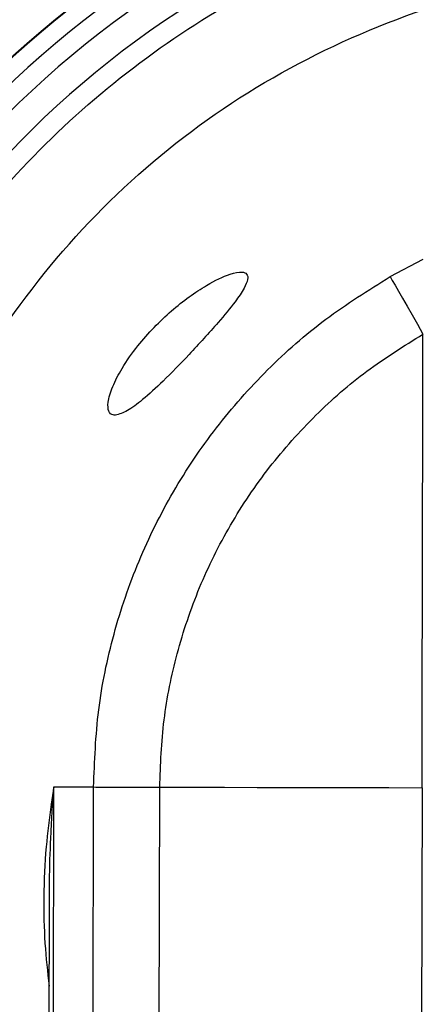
# Model space of a CAD drawing. Header units: inches. Extents: x 170 to 312, y 215 to 248.
# Tile 138 of 256: x 200.507 to 200.534, y 241.9834 to 242.0494. Entities that reach past the tile are written whole.
import ezdxf

# ---------------------------------------------------------------- set-up
doc = ezdxf.new("R2010")
doc.units = ezdxf.units.IN
doc.header["$LTSCALE"] = 0.25
doc.header["$MEASUREMENT"] = 0
doc.layers.add('STANDARD MOTOR LH', color=7, linetype='Continuous')

msp = doc.modelspace()

# ---------------------------------------------------------------- linework, layer by layer
at = {"layer": 'STANDARD MOTOR LH'}
for p, q in [((200.5318524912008, 242.0321800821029), (200.5340636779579, 242.0333518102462)), ((200.5093005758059, 241.9979940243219), (200.5091151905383, 241.9968385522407)), ((200.5091917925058, 241.9463910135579), (200.5093005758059, 241.9979940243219)), ((200.5092074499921, 241.9966730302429), (200.5093005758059, 241.9979940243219)), ((200.5093005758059, 241.9979940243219), (200.511958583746, 241.9979884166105)), ((200.5118498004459, 241.9463854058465), (200.511958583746, 241.9979884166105)), ((200.5162864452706, 241.9463760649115), (200.5163952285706, 241.9979790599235)), ((200.5339890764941, 241.9979419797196), (200.5338802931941, 241.9463389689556)), ((200.5089029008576, 241.9463869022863), (200.5089954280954, 241.9902842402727))]:
    msp.add_line(p, q, dxfattribs=at)
at = {"layer": 'STANDARD MOTOR LH', "flags": 128}
for points in [[(200.5318524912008, 242.0321800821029), (200.5319945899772, 242.0319313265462), (200.5321822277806, 242.0316028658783), (200.5324124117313, 242.0311999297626), (200.5326814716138, 242.0307289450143), (200.5329851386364, 242.0301973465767), (200.5333185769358, 242.0296136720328), (200.5336764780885, 242.0289871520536), (200.5340531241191, 242.0283277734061)], [(200.5163952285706, 241.9979790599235), (200.518567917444, 241.997974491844), (200.5207493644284, 241.9979698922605), (200.5229389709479, 241.997965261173), (200.5251361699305, 241.9979606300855), (200.5273403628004, 241.997955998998), (200.5295509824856, 241.9979513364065), (200.5317674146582, 241.9979466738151), (200.5339890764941, 241.9979419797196)]]:
    msp.add_lwpolyline(points, dxfattribs=at)
at = {"layer": 'STANDARD MOTOR LH'}
for centre, radius, start, end in [((200.5514185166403, 241.9979053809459), 0.07336265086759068, 304.376166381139, 235.4185970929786), ((200.5514311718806, 241.9979052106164), 0.06647414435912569, 309.3139748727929, 230.2262145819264), ((200.5514311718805, 241.9979052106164), 0.06644525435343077, 309.3532215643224, 230.2055637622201), ((200.5514311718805, 241.9979052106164), 0.0652415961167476, 310.4353096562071, 229.3231220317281), ((200.5514311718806, 241.9979052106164), 0.06392017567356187, 311.4568361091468, 228.301631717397), ((200.5514311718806, 241.9979052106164), 0.06203211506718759, 313.0230735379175, 226.7353569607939), ((200.5074357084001, 241.9957939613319), 0.001977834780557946, 26.38880991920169, 31.8804564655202)]:
    msp.add_arc(centre, radius, start, end, dxfattribs=at)
for points, knots in [([(200.3685620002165, 242.3586716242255), (200.3689740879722, 242.3587059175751), (200.3697984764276, 242.3587745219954), (200.3707660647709, 242.3592500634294), (200.3714560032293, 242.359791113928), (200.3719269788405, 242.3603092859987), (200.3723060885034, 242.3608935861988), (200.3725841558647, 242.3615293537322), (200.3729135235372, 242.3628791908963), (200.3727415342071, 242.3649698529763), (200.3727959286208, 242.3672566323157), (200.3727886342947, 242.3695428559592), (200.3727817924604, 242.3745675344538), (200.3729427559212, 242.3809849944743), (200.3726330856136, 242.3864564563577), (200.3727953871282, 242.388337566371), (200.3728164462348, 242.3883790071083), (200.3728415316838, 242.3884164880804), (200.3728832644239, 242.3884542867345), (200.3730172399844, 242.3885050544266), (200.3735287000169, 242.3884431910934), (200.375517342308, 242.3885460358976), (200.3835649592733, 242.3883737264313), (200.4033836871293, 242.3885702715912), (200.4339473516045, 242.3884523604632), (200.4828081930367, 242.3884990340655), (200.5316805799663, 242.3884786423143), (200.5805490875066, 242.3884829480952), (200.6110919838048, 242.3884797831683), (200.6355270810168, 242.3884851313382), (200.6507970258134, 242.3884717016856), (200.6614899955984, 242.3884957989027), (200.6668309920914, 242.3884620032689), (200.6695092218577, 242.3885096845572), (200.670742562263, 242.388447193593), (200.6712483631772, 242.3885021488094), (200.6713727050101, 242.3884625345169), (200.6714088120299, 242.3884373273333), (200.671432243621, 242.3884147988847), (200.6714517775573, 242.388389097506), (200.6714664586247, 242.388361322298), (200.6714769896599, 242.3883322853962), (200.671481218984, 242.3883074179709), (200.6714830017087, 242.3882899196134), (200.6714836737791, 242.388272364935), (200.671482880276, 242.3882196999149), (200.671484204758, 242.3880091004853), (200.671481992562, 242.3871666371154), (200.6714857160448, 242.3837968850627), (200.6714832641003, 242.3793038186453), (200.6714829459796, 242.3748107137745), (200.6714845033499, 242.3716015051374), (200.6714727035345, 242.3680530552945), (200.6715161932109, 242.3648365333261), (200.6714649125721, 242.3626636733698), (200.6715671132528, 242.3620036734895), (200.6717286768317, 242.3614435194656), (200.6719601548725, 242.3609080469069), (200.6723381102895, 242.3603199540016), (200.6729660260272, 242.3596271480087), (200.6739633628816, 242.3589499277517), (200.6758192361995, 242.3585375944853), (200.6781502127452, 242.358715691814), (200.6818398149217, 242.3586457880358), (200.6883033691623, 242.3586993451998), (200.6947372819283, 242.3586225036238), (200.699611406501, 242.3586994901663), (200.7008042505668, 242.3586549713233), (200.7011263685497, 242.3586823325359), (200.7012079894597, 242.3586359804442), (200.7012483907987, 242.3585999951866), (200.7012716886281, 242.3585637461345), (200.7012846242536, 242.3585295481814), (200.7012908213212, 242.3585032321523), (200.7012969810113, 242.3584440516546), (200.7012878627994, 242.3582175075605), (200.7013030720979, 242.357313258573), (200.7012776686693, 242.3536940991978), (200.7013205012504, 242.3392216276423), (200.7012830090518, 242.3144084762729), (200.7012963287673, 242.2813260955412), (200.7012919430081, 242.2372156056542), (200.7012938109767, 242.1931052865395), (200.701293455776, 242.1379673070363), (200.7012935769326, 242.0938569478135), (200.7012935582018, 242.049746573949), (200.7012935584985, 242.0166638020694), (200.7012935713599, 241.9835810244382), (200.7012935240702, 241.9533451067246), (200.7012936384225, 241.930046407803), (200.7012934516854, 241.9157301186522), (200.7012937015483, 241.9089175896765), (200.7012934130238, 241.9056282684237), (200.7012940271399, 241.9038169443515), (200.701292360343, 241.9025408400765), (200.7012942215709, 241.9018147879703), (200.7012933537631, 241.9016474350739), (200.7012939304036, 241.9016133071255), (200.7012914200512, 241.9015844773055), (200.7012840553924, 241.9015530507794), (200.7012709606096, 241.9015214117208), (200.7012531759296, 241.9014937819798), (200.7012321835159, 241.9014702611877), (200.7011997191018, 241.9014434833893), (200.7011501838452, 241.9014183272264), (200.7010031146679, 241.9014074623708), (200.7004708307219, 241.9014246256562), (200.6983199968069, 241.9013955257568), (200.6946404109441, 241.9014209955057), (200.6897299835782, 241.9014119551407), (200.6834209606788, 241.901414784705), (200.6787481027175, 241.9014142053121), (200.6757117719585, 241.9014138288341)], [0, 0, 0, 0, 0.001413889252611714, 0.00282850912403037, 0.003628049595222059, 0.004427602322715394, 0.005227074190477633, 0.006016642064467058, 0.006806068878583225, 0.00998608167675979, 0.01313352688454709, 0.01470724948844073, 0.01785469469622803, 0.03044447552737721, 0.03673936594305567, 0.03681891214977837, 0.03685839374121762, 0.03689777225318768, 0.03697423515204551, 0.03704737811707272, 0.03738361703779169, 0.03869834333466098, 0.04395728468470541, 0.06499301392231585, 0.1070645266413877, 0.1491360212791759, 0.2332790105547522, 0.2753505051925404, 0.3174220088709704, 0.3384577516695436, 0.3594934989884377, 0.3700113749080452, 0.3752703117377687, 0.3778997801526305, 0.3792145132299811, 0.3795432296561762, 0.379618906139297, 0.3796564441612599, 0.379693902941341, 0.3797304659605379, 0.3797671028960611, 0.379801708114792, 0.3798363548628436, 0.3798536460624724, 0.3798622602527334, 0.3798968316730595, 0.3800349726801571, 0.3805875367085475, 0.3827978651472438, 0.3916392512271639, 0.3960599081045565, 0.3982702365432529, 0.4026908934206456, 0.4082767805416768, 0.4093563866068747, 0.4101619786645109, 0.4105637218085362, 0.4113623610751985, 0.4121609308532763, 0.4129595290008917, 0.4145733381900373, 0.4162144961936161, 0.4193997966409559, 0.4225766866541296, 0.428930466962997, 0.4416380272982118, 0.4448149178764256, 0.4456091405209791, 0.4458080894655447, 0.4458858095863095, 0.4459241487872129, 0.4459940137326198, 0.4460312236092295, 0.4460497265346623, 0.4460869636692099, 0.4462355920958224, 0.4468289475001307, 0.4492023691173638, 0.4586960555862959, 0.4966708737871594, 0.5346456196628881, 0.5726204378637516, 0.6485700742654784, 0.6865448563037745, 0.7624944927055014, 0.8004692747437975, 0.8384440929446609, 0.8764188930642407, 0.9143936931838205, 0.9425650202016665, 0.9566506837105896, 0.9636935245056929, 0.9660247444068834, 0.9679778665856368, 0.9699309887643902, 0.9704192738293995, 0.970477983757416, 0.9705073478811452, 0.9705367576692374, 0.9705774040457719, 0.9706180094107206, 0.9706540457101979, 0.9706900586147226, 0.9707260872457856, 0.9707987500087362, 0.9708765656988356, 0.9712287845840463, 0.9726376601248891, 0.9782731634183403, 0.9839086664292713, 0.9895441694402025, 0.9999999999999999, 0.9999999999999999, 0.9999999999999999, 0.9999999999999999]), ([(200.6757117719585, 241.9014138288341), (200.6755248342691, 241.9014064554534), (200.6748695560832, 241.9013806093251), (200.6741147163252, 241.9011376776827), (200.6735030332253, 241.9007965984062), (200.6732134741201, 241.9006020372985), (200.6726635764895, 241.9001644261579), (200.6722054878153, 241.8996087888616), (200.6718797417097, 241.8989862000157), (200.6716039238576, 241.8983380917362), (200.6713878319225, 241.8968152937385), (200.6715149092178, 241.8944935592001), (200.6714653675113, 241.8907799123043), (200.6714967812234, 241.8842858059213), (200.6714816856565, 241.877790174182), (200.671483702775, 241.8730345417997), (200.6714832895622, 241.8719725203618), (200.6714834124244, 241.8718291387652), (200.6714832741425, 241.8717788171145), (200.67147362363, 241.8717360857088), (200.6714518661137, 241.8716976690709), (200.6714269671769, 241.8716634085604), (200.6713856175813, 241.8716286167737), (200.6712633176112, 241.8715847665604), (200.6708120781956, 241.8716346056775), (200.6690582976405, 241.8715520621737), (200.6619728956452, 241.8716903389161), (200.6445099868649, 241.8715336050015), (200.6068220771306, 241.8716541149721), (200.5637840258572, 241.8715993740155), (200.5207307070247, 241.8715985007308), (200.4776933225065, 241.8716387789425), (200.4345755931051, 241.8713782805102), (200.3970480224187, 241.8719128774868), (200.3800575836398, 241.8712477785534), (200.3739560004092, 241.8717068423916), (200.3730503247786, 241.8715452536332), (200.3728694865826, 241.8716429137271), (200.3728381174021, 241.8716744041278), (200.3728130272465, 241.8717096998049), (200.3727961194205, 241.8717506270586), (200.3727915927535, 241.8717859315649), (200.3727898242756, 241.871811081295), (200.3727912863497, 241.8718698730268), (200.3727888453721, 241.8721047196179), (200.3727929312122, 241.8730446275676), (200.3727857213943, 241.876803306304), (200.3727946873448, 241.8818163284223), (200.3727843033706, 241.8875422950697), (200.3728116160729, 241.8916472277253), (200.3727321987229, 241.8951328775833), (200.3728902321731, 241.8974708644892), (200.3725212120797, 241.8987293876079), (200.3722102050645, 241.8993605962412), (200.3718689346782, 241.8998380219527), (200.3713109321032, 241.9004420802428), (200.370429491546, 241.9010784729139), (200.3685816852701, 241.9015604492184), (200.3662354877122, 241.9013654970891), (200.3625260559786, 241.9014423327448), (200.3592774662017, 241.9014116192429), (200.355103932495, 241.9014153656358), (200.3509282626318, 241.9014061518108), (200.3467598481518, 241.901431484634), (200.3442027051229, 241.9014021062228), (200.3434663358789, 241.9014281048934), (200.3431611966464, 241.9014063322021), (200.3430859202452, 241.9014367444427), (200.3430506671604, 241.9014624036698), (200.3430277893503, 241.9014844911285), (200.3430037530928, 241.9015182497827), (200.3429893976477, 241.9015523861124), (200.3429818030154, 241.9015891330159), (200.3429778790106, 241.9016512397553), (200.342984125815, 241.9018880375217), (200.3429736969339, 241.9028354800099), (200.3429911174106, 241.9066246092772), (200.3429617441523, 241.9217821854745), (200.342987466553, 241.9477657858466), (200.3429782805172, 241.9824110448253), (200.342980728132, 242.0170561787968), (200.3429799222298, 242.0632497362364), (200.3429802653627, 242.1094432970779), (200.3429802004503, 242.1671852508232), (200.3429802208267, 242.2133788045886), (200.342980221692, 242.253798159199), (200.3429802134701, 242.2826691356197), (200.3429802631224, 242.3078469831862), (200.3429801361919, 242.3311782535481), (200.3429803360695, 242.3449249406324), (200.3429800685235, 242.35146640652), (200.3429803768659, 242.3546186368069), (200.3429797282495, 242.3563454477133), (200.3429814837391, 242.3575568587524), (200.3429795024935, 242.3582533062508), (200.3429805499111, 242.3584231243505), (200.3429796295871, 242.3584700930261), (200.3429826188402, 242.358504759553), (200.3429917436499, 242.3585376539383), (200.3430047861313, 242.3585677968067), (200.3430229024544, 242.3585943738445), (200.3430441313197, 242.3586176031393), (200.3430770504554, 242.3586439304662), (200.3431782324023, 242.3586891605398), (200.3435871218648, 242.3586435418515), (200.3451456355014, 242.358718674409), (200.349063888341, 242.3586330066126), (200.3549016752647, 242.3586838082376), (200.3618074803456, 242.3586686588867), (200.3663104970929, 242.3586706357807), (200.3685620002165, 242.3586716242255)], [0, 0, 0, 0, 0.0006438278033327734, 0.002256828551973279, 0.002656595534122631, 0.00305635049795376, 0.003456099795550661, 0.005076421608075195, 0.005476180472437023, 0.005875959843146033, 0.007496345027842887, 0.01069239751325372, 0.01388774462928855, 0.02027845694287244, 0.03305986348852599, 0.03625521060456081, 0.03665463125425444, 0.03671744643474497, 0.0367488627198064, 0.03682804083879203, 0.03686422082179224, 0.03690040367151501, 0.03697364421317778, 0.03704605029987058, 0.03734123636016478, 0.03849940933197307, 0.04313209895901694, 0.06166285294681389, 0.09872436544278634, 0.1728473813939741, 0.2099088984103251, 0.2469704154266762, 0.3210934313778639, 0.3581549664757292, 0.3766856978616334, 0.3790020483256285, 0.379581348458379, 0.3796586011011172, 0.3796967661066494, 0.379733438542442, 0.3798073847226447, 0.3798460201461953, 0.3798556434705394, 0.3798941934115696, 0.3800482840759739, 0.3806647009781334, 0.3831303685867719, 0.3929930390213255, 0.3979243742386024, 0.4028557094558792, 0.4071090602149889, 0.4099861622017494, 0.4107907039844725, 0.4115951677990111, 0.4123996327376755, 0.4128008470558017, 0.414427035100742, 0.4160539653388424, 0.4192645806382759, 0.4224586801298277, 0.4288468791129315, 0.4304439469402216, 0.4368321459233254, 0.443220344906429, 0.4448174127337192, 0.44561592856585, 0.4457757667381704, 0.4458517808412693, 0.4458892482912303, 0.4459255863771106, 0.4459607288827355, 0.4460314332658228, 0.4460508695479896, 0.4460898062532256, 0.4462451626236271, 0.4468665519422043, 0.4493520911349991, 0.4592942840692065, 0.499063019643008, 0.5388317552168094, 0.5786004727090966, 0.6183692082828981, 0.697906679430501, 0.7376754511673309, 0.8172129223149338, 0.8569816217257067, 0.8768660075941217, 0.9166347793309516, 0.9436855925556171, 0.9572109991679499, 0.9639737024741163, 0.9662121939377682, 0.9680662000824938, 0.9699202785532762, 0.9703838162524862, 0.9704646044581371, 0.9705050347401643, 0.9705455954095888, 0.9705838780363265, 0.970622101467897, 0.9706581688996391, 0.9706941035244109, 0.9707301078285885, 0.9708027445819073, 0.9710683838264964, 0.9721009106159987, 0.9762311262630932, 0.9844915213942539, 0.9922457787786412, 0.9999999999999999, 0.9999999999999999, 0.9999999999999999, 0.9999999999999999]), ([(200.5089202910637, 241.9546374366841), (200.5087520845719, 241.9547818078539), (200.5063243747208, 241.9568655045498), (200.5024814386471, 241.9617831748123), (200.4976262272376, 241.9692823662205), (200.4940314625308, 241.977506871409), (200.4916535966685, 241.986144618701), (200.4905765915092, 241.9950445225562), (200.490815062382, 242.0040043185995), (200.4923661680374, 242.0128326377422), (200.495195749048, 242.0213376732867), (200.499242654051, 242.0293355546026), (200.5044193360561, 242.0366528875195), (200.5106136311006, 242.0431319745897), (200.517691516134, 242.0486302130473), (200.5254997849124, 242.0530371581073), (200.5338693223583, 242.0562254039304), (200.5426192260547, 242.0582455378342), (200.5485791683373, 242.0584867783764), (200.5515591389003, 242.0586073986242)], [0, 0, 0, 0, 0.00463120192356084, 0.06684173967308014, 0.129052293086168, 0.1912629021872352, 0.2534734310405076, 0.3156840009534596, 0.3778944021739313, 0.4401049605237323, 0.5023155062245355, 0.5645262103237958, 0.6267366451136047, 0.6889472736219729, 0.7511579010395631, 0.8133683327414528, 0.8755788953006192, 0.9377894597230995, 0.9999999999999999, 0.9999999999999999, 0.9999999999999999, 0.9999999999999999]), ([(200.5089385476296, 241.9632986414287), (200.5071788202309, 241.9655729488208), (200.503277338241, 241.9706153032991), (200.4992621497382, 241.9797163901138), (200.4967195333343, 241.9899208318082), (200.496208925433, 242.0004507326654), (200.4976917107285, 242.0108787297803), (200.5011294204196, 242.0208379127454), (200.5063929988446, 242.0299643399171), (200.5132924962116, 242.0379238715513), (200.521576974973, 242.0444403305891), (200.5309456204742, 242.0492283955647), (200.5410585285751, 242.0522958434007), (200.5480508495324, 242.0526674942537), (200.5515470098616, 242.0528533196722)], [0, 0, 0, 0, 0.06950211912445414, 0.1540927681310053, 0.2386835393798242, 0.3232743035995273, 0.4078648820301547, 0.4924555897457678, 0.5770465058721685, 0.6616370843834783, 0.746227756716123, 0.8308185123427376, 0.9154092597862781, 1, 1, 1, 1]), ([(200.5119585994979, 241.9979884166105), (200.5120277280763, 241.9997146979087), (200.5121659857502, 242.0031672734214), (200.513230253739, 242.0082552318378), (200.5149024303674, 242.0131655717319), (200.5172161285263, 242.0178127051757), (200.520112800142, 242.0221206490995), (200.5235553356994, 242.0260009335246), (200.5274526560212, 242.0294405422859), (200.5303858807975, 242.0312669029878), (200.5318524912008, 242.0321800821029)], [0, 0, 0, 0, 0.1249996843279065, 0.2500003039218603, 0.3750000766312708, 0.4999996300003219, 0.6249997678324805, 0.7499996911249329, 0.8750000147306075, 1, 1, 1, 1]), ([(200.5134281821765, 242.0229031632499), (200.5136806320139, 242.0229693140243), (200.5141840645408, 242.0231012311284), (200.5153012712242, 242.0239475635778), (200.5166947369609, 242.0252260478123), (200.5184394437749, 242.0270218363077), (200.5201354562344, 242.0288796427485), (200.5213950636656, 242.030396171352), (200.522066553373, 242.0313746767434), (200.522342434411, 242.0320217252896), (200.522279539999, 242.0323918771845), (200.521884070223, 242.0325374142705), (200.5209948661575, 242.0323589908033), (200.5193557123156, 242.0315626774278), (200.5171652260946, 242.0299795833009), (200.5151812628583, 242.0279548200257), (200.513889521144, 242.026128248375), (200.5131939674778, 242.02478473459), (200.5128911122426, 242.0237543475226), (200.5129433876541, 242.0231180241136), (200.513179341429, 242.0229124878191), (200.5133773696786, 242.0229050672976), (200.5134281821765, 242.0229031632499)], [0, 0, 0, 0, 0.05040516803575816, 0.1005173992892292, 0.1599331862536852, 0.2307383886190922, 0.3110287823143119, 0.3639653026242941, 0.4020980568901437, 0.4323562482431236, 0.4627345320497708, 0.4909191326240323, 0.5338125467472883, 0.5994967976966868, 0.6894468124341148, 0.779870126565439, 0.8312788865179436, 0.873371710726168, 0.9157183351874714, 0.9522828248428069, 0.9877561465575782, 1, 1, 1, 1]), ([(200.5163952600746, 241.9979790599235), (200.5164538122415, 241.9994859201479), (200.5165708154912, 242.0024970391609), (200.5174973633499, 242.0069922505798), (200.5189719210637, 242.0113818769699), (200.5210626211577, 242.0155832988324), (200.5236792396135, 242.0194702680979), (200.5267702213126, 242.0229233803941), (200.530215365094, 242.0259448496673), (200.5327753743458, 242.0275343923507), (200.5340531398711, 242.0283277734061)], [0, 0, 0, 0, 0.1229187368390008, 0.2456252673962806, 0.373097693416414, 0.5000000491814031, 0.6275055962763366, 0.7543752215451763, 0.8774024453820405, 1, 1, 1, 1]), ([(200.5339890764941, 241.9979419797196), (200.5339997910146, 242.0030221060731), (200.5340213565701, 242.0132470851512), (200.5340425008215, 242.0232797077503), (200.5340531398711, 242.0283277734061)], [0, 0, 0, 0, 0.496834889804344, 1, 1, 1, 1]), ([(200.511958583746, 241.9979884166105), (200.5121550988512, 241.9979880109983), (200.5125481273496, 241.9979871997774), (200.513588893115, 241.9979849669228), (200.514875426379, 241.9979822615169), (200.5158886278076, 241.9979801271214), (200.5163952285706, 241.9979790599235)], [0, 0, 0, 0, 0.2500016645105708, 0.500001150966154, 0.7500005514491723, 1, 1, 1, 1]), ([(200.5091151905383, 241.9968385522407), (200.508991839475, 241.9958879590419), (200.508722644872, 241.9938134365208), (200.5085919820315, 241.9907024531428), (200.5086511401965, 241.9875875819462), (200.5088755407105, 241.9856018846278), (200.5089835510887, 241.9846461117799)], [0, 0, 0, 0, 0.2341033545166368, 0.5108943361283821, 0.7645794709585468, 1, 1, 1, 1]), ([(200.5090003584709, 241.9902842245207), (200.5090027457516, 241.9908703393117), (200.5090090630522, 241.9924213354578), (200.5090829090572, 241.9945513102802), (200.5091734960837, 241.9960945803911), (200.5092074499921, 241.9966730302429)], [0, 0, 0, 0, 0.2752381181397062, 0.728344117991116, 1, 1, 1, 1])]:
    msp.add_open_spline(points, degree=3, knots=knots, dxfattribs=at)

doc.saveas('drawing.dxf')
